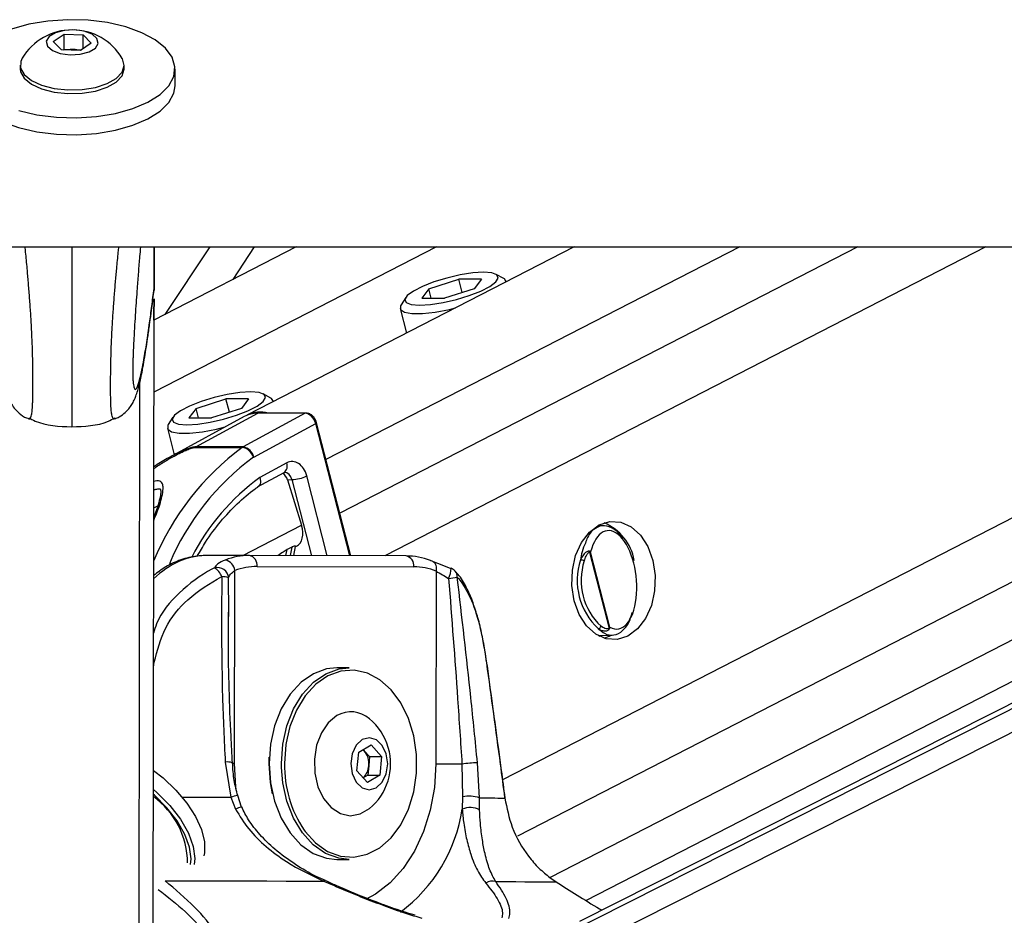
# Model space of a CAD drawing. Header units: millimetres. Extents: x 20 to 22981, y 40 to 19992.
# Tile 104 of 153: x 14946 to 15126, y 6490 to 6654. Entities that reach past the tile are written whole.
import ezdxf

# ---------------------------------------------------------------- set-up
doc = ezdxf.new("R2010")
doc.units = ezdxf.units.MM
doc.header["$LTSCALE"] = 2

msp = doc.modelspace()

# ---------------------------------------------------------------- linework, layer by layer
at = {"color": 7, "linetype": 'Continuous', "lineweight": 25}
for p, q in [((14952.63, 6650), (14954.61, 6651.36)), ((14954.6, 6648.62), (14954.61, 6651.36)), ((14954.61, 6651.36), (14958.06, 6651.22)), ((14958.06, 6651.22), (14959.54, 6649.73)), ((14958.06, 6648.7), (14958.06, 6651.22)), ((14954.11, 6648.51), (14952.63, 6650)), ((14959.54, 6649.73), (14957.57, 6648.37)), ((14957.57, 6648.37), (14954.11, 6648.51)), ((14954.42, 6648.49), (14954.6, 6648.62)), ((14954.6, 6648.62), (14956.33, 6648.55)), ((14956.33, 6648.55), (14957.75, 6648.49)), ((14946.58, 6645.71), (14946.58, 6645.05)), ((14965.58, 6645.02), (14965.58, 6645.69)), ((14974.88, 6641.93), (14974.88, 6645.01)), ((12417.93, 6612.47), (14957.83, 6612.47)), ((14957.83, 6612.47), (17497.73, 6612.47)), ((14997, 6612.47), (14971.02, 6599.12)), ((14971.03, 6604.55), (14971.04, 6612.47)), ((14971.03, 6604.55), (14971.04, 6612.47)), ((14971.04, 6612.47), (14971.03, 6604.55)), ((14971.03, 6606.78), (14971.04, 6612.47)), ((14971.03, 6604.88), (14971.04, 6612.47)), ((14971.03, 6606.38), (14971.04, 6612.47)), ((14981.24, 6612.47), (14973.03, 6600.15)), ((14985.46, 6606.54), (14989.41, 6612.47)), ((15047.8, 6612.47), (14988.01, 6581.74)), ((15292.99, 6612.47), (15048.79, 6489.2)), ((15049.94, 6493.07), (15282.26, 6612.47)), ((14971.03, 6604.87), (14971.03, 6606.38)), ((15021.25, 6604.83), (15026.7, 6606.57)), ((15030.85, 6606.57), (15026.7, 6606.57)), ((15027.33, 6604.13), (15026.7, 6606.57)), ((15030.85, 6606.57), (15029.55, 6604.83)), ((15034.92, 6606.7), (15033.52, 6607.47)), ((15035.4, 6606.09), (15035.37, 6606.2)), ((14971.03, 6604.87), (14970.96, 6604.24)), ((14971.03, 6604.88), (14971.03, 6604.87)), ((15021.25, 6604.83), (15019.95, 6603.1)), ((15021.69, 6603.1), (15021.25, 6604.83)), ((15029.55, 6604.83), (15024.1, 6603.1)), ((14970.86, 6480.13), (14971.03, 6602.96)), ((14971.03, 6602.97), (14971.02, 6600.12)), ((14971.02, 6599.12), (14971.03, 6602.96)), ((15017.01, 6603.23), (15016.16, 6601.88)), ((15019.95, 6603.1), (15024.1, 6603.1)), ((15016, 6601.22), (15017.16, 6596.72)), ((14971.02, 6600.12), (14971.02, 6600.01)), ((14971.02, 6599.12), (14971.02, 6600.12)), ((14978.71, 6582.98), (14984.17, 6584.71)), ((14988.32, 6584.71), (14984.17, 6584.71)), ((14984.8, 6582.27), (14984.17, 6584.71)), ((14988.32, 6584.71), (14987.02, 6582.98)), ((14992.39, 6584.84), (14990.99, 6585.61)), ((14978.71, 6582.98), (14977.41, 6581.24)), ((14979.16, 6581.24), (14978.71, 6582.98)), ((14987.02, 6582.98), (14981.56, 6581.24)), ((14992.87, 6584.24), (14992.84, 6584.34)), ((14974.48, 6581.37), (14973.63, 6580.02)), ((14987.51, 6581.47), (14973.89, 6574.07)), ((14977.41, 6581.24), (14981.56, 6581.24)), ((14978.65, 6575.94), (14989.98, 6582.08)), ((14998.66, 6582.08), (14987.33, 6575.94)), ((14998.66, 6582.08), (14989.98, 6582.08)), ((14998.82, 6582.12), (14990.13, 6582.12)), ((14973.47, 6579.36), (14974.72, 6574.51)), ((14989.25, 6574.07), (15000.57, 6580.2)), ((15006.97, 6556.04), (15000.72, 6580.35)), ((14978.47, 6575.83), (14987.15, 6575.83)), ((14987.33, 6575.94), (14978.65, 6575.94)), ((14995.27, 6573.01), (14990.36, 6570.35)), ((14989.96, 6568.62), (14994.8, 6571.25)), ((14995.41, 6569.93), (14996.22, 6569.96)), ((14995.41, 6569.93), (14997.99, 6561.61)), ((15053.29, 6561.54), (15052.17, 6561.56)), ((14996.23, 6557.62), (14995.35, 6557.17)), ((14996.55, 6556.07), (14996.88, 6557.74)), ((14996.88, 6557.69), (14997.03, 6557.77)), ((14988.46, 6556.09), (14980.67, 6556.09)), ((15017.09, 6556.01), (14988.46, 6556.09)), ((15050.61, 6556.73), (15054.19, 6542.79)), ((15054.34, 6542.98), (15050.8, 6556.76)), ((14989.87, 6554.09), (15018.5, 6554.01)), ((14985.75, 6518.1), (14985.8, 6553.34)), ((15022.57, 6553.24), (15022.52, 6518)), ((14984.69, 6544.94), (14984.69, 6545.71)), ((15052.17, 6541.48), (15054.73, 6541.55)), ((15052.39, 6541.36), (15052.65, 6541.5)), ((15006.68, 6535.55), (15004.42, 6535.55)), ((15007.01, 6527.55), (15006.97, 6527.55)), ((15008.42, 6520.17), (15010.69, 6521.49)), ((15010.69, 6521.49), (15012.62, 6519.37)), ((15008.09, 6516.74), (15008.42, 6520.17)), ((15009.45, 6520.43), (15009.23, 6520.64)), ((15009.25, 6520.65), (15009.45, 6520.43)), ((15009.45, 6520.43), (15010.42, 6519.37)), ((14984.04, 6518.33), (14985.06, 6511.92)), ((14992.05, 6518.09), (14992.07, 6519.22)), ((15010.42, 6519.37), (15010.26, 6517.65)), ((15010.42, 6519.37), (15012.62, 6519.37)), ((15012.62, 6519.37), (15012.3, 6515.94)), ((15027.29, 6518), (15027.4, 6511.99)), ((15030.47, 6511.8), (15030.12, 6518.21)), ((15010.03, 6514.62), (15008.09, 6516.74)), ((15010.26, 6517.65), (15010.09, 6515.94)), ((15010.09, 6515.94), (15009.27, 6515.46)), ((15012.3, 6515.94), (15010.03, 6514.62)), ((15010.09, 6515.94), (15012.3, 6515.94)), ((14985.06, 6511.92), (14985.93, 6509.73)), ((14986.27, 6512.22), (14986.27, 6512.22)), ((14987.03, 6510.13), (14986.32, 6512.24)), ((15027.4, 6511.99), (15027.35, 6509.73)), ((15030.52, 6509.61), (15030.47, 6511.8)), ((15006.97, 6508.55), (15007.01, 6508.55)), ((15004.42, 6500.55), (15006.68, 6500.55)), ((15043.37, 6497.24), (15044.5, 6496.46))]:
    msp.add_line(p, q, dxfattribs=at)
at = {"color": 8, "linetype": 'Continuous', "lineweight": 25}
for p, q in [((15022.67, 6612.47), (14971, 6585.92)), ((14971.03, 6604.55), (14971.04, 6612.47)), ((14971.03, 6604.55), (14971.04, 6612.47)), ((14971.03, 6604.55), (14971.04, 6612.47)), ((15078.04, 6612.47), (15002.45, 6573.62)), ((15099.65, 6612.47), (15004.97, 6563.81)), ((15123.03, 6612.47), (15013.2, 6556.02)), ((15224.11, 6612.47), (15034.71, 6515.13)), ((15246.95, 6612.47), (15037.43, 6504.79)), ((15267.55, 6612.47), (15043.39, 6497.27)), ((15044.93, 6481.98), (15303.43, 6612.47)), ((15045.58, 6486.62), (15294.9, 6612.47)), ((14970.82, 6446.52), (14971.03, 6602.96)), ((14971.02, 6600.12), (14971.03, 6602.97)), ((14971.02, 6599.12), (14971.03, 6602.96)), ((14971.02, 6599.71), (14971.02, 6600.12)), ((14971.02, 6599.73), (14971.02, 6599.71)), ((14971.02, 6599.12), (14971.02, 6599.71)), ((14968.24, 6441.7), (14968.43, 6587.81)), ((15006.78, 6556.04), (15000.57, 6580.2)), ((14996.22, 6569.96), (14999.79, 6556.06)), ((15002.68, 6556.05), (14998.94, 6570.64)), ((14970.97, 6564.79), (14971.72, 6565.16)), ((14987.25, 6556.09), (14997.99, 6561.61)), ((14996.23, 6557.62), (14995.92, 6556.07)), ((14995.13, 6556.07), (14995.35, 6557.17)), ((14984.69, 6545.71), (14984.66, 6552.01)), ((14971.07, 6536.59), (14970.94, 6536.61)), ((14970.94, 6535.67), (14971.07, 6536.59)), ((14994.32, 6517.37), (14994.31, 6518.09))]:
    msp.add_line(p, q, dxfattribs=at)
at = {"color": 7, "linetype": 'Continuous', "lineweight": 25, "flags": 128}
for points in [[(14946.3, 6637.38), (14949.62, 6636.61), (14953.18, 6636.17), (14956.86, 6636.06), (14960.51, 6636.3), (14963.99, 6636.88), (14967.17, 6637.77), (14969.92, 6638.94), (14972.13, 6640.34), (14973.73, 6641.93), (14974.66, 6643.63), (14974.86, 6645.39), (14974.35, 6647.13), (14973.13, 6648.79), (14971.26, 6650.31), (14968.81, 6651.63), (14965.86, 6652.69), (14962.54, 6653.46), (14958.98, 6653.9), (14955.3, 6654), (14951.65, 6653.76), (14948.17, 6653.18), (14944.99, 6652.29)], [(14955.7, 6647.6), (14957.54, 6647.7), (14959.16, 6648.13), (14960.31, 6648.82), (14960.82, 6649.67), (14960.61, 6650.55), (14959.71, 6651.33), (14958.26, 6651.88), (14956.48, 6652.12), (14954.64, 6652.03), (14953.02, 6651.6), (14951.86, 6650.91), (14951.35, 6650.06), (14951.56, 6649.18), (14952.46, 6648.4), (14953.91, 6647.85), (14955.7, 6647.6)], [(14946.94, 6646.95), (14946.69, 6646.39), (14946.65, 6645.15), (14947.32, 6643.96), (14948.63, 6642.89), (14950.5, 6642.04), (14952.78, 6641.45), (14955.3, 6641.18)], [(14955.3, 6641.18), (14957.88, 6641.24), (14960.33, 6641.64), (14962.47, 6642.34), (14964.13, 6643.28), (14965.19, 6644.41), (14965.58, 6645.63), (14965.26, 6646.85), (14965.22, 6646.93)], [(14946.58, 6645.05), (14946.65, 6644.49), (14947.32, 6643.29), (14948.63, 6642.23), (14950.49, 6641.37), (14952.77, 6640.78), (14955.3, 6640.51)], [(14955.3, 6640.51), (14957.88, 6640.58), (14960.33, 6640.97), (14962.47, 6641.67), (14964.13, 6642.61), (14965.19, 6643.74), (14965.58, 6644.96), (14965.58, 6645.02)], [(14937.81, 6639.86), (14939.02, 6638.2), (14940.89, 6636.68), (14943.35, 6635.36), (14946.29, 6634.3), (14949.61, 6633.53), (14953.18, 6633.09), (14956.86, 6632.99), (14960.51, 6633.23), (14963.99, 6633.81), (14967.16, 6634.7), (14969.91, 6635.87), (14972.13, 6637.27), (14973.73, 6638.85), (14974.65, 6640.56), (14974.88, 6641.93)], [(15031.25, 6607.84), (15029.26, 6607.72), (15026.96, 6607.36), (15024.53, 6606.8), (15022.17, 6606.08), (15020.07, 6605.26), (15018.41, 6604.41), (15017.31, 6603.59), (15016.87, 6602.87), (15017.12, 6602.31), (15018.04, 6601.95), (15019.55, 6601.83), (15021.54, 6601.95), (15023.84, 6602.31), (15026.27, 6602.87), (15028.63, 6603.59), (15030.73, 6604.41), (15032.39, 6605.26), (15033.49, 6606.08), (15033.93, 6606.8), (15033.68, 6607.36), (15032.76, 6607.72), (15031.25, 6607.84)], [(15035.39, 6606.09), (15035.04, 6606.62), (15034.92, 6606.7)], [(15016.16, 6601.88), (15016.08, 6601.74), (15016.07, 6601.06), (15016.78, 6600.57), (15018.14, 6600.32), (15020.07, 6600.32), (15022.41, 6600.57), (15025, 6601.06), (15026.11, 6601.32)], [(14988.71, 6585.98), (14986.72, 6585.86), (14984.42, 6585.5), (14981.99, 6584.94), (14979.64, 6584.22), (14977.54, 6583.4), (14975.87, 6582.55), (14974.78, 6581.73), (14974.33, 6581.01), (14974.58, 6580.45), (14975.5, 6580.09), (14977.02, 6579.97), (14979.01, 6580.09), (14981.31, 6580.45), (14983.74, 6581.01), (14986.1, 6581.73), (14988.19, 6582.55), (14989.86, 6583.4), (14990.96, 6584.22), (14991.4, 6584.94), (14991.15, 6585.5), (14990.23, 6585.86), (14988.71, 6585.98)], [(14992.86, 6584.23), (14992.51, 6584.77), (14992.39, 6584.84)], [(14990.13, 6582.12), (14990.06, 6582.11), (14989.98, 6582.08)], [(14973.63, 6580.02), (14973.55, 6579.88), (14973.54, 6579.2), (14974.24, 6578.72), (14975.61, 6578.46), (14977.53, 6578.46), (14979.88, 6578.72), (14982.46, 6579.2), (14984.04, 6579.58)], [(15057.59, 6541.37), (15055.64, 6540.76), (15053.65, 6540.89), (15051.75, 6541.74), (15050.07, 6543.25), (15048.72, 6545.33), (15047.81, 6547.84), (15047.37, 6550.59), (15047.46, 6553.4), (15048.06, 6556.09), (15049.14, 6558.47), (15050.61, 6560.37), (15052.37, 6561.67), (15054.32, 6562.28), (15056.31, 6562.16), (15058.21, 6561.31), (15059.89, 6559.79), (15061.24, 6557.71), (15062.16, 6555.21), (15062.59, 6552.46), (15062.5, 6549.64), (15061.9, 6546.95), (15060.83, 6544.58), (15059.36, 6542.67), (15057.59, 6541.37)], [(15021.53, 6555.17), (15021.8, 6555.13), (15022.04, 6555.02), (15022.25, 6554.84), (15022.42, 6554.6), (15022.54, 6554.31), (15022.6, 6553.98), (15022.61, 6553.61), (15022.57, 6553.24)], [(15025.18, 6553.71), (15025.27, 6553.77), (15025.29, 6553.77)], [(15053.29, 6540.99), (15054.2, 6541.37), (15054.5, 6541.54)], [(15031.83, 6536.48), (15031.82, 6536.46), (15031.8, 6536.42)], [(15004.42, 6535.55), (15002.57, 6535.36), (15000.14, 6534.48), (14997.89, 6532.92), (14995.91, 6530.76), (14994.28, 6528.08), (14993.06, 6524.98), (14992.3, 6521.61), (14992.05, 6518.09)], [(14994.31, 6518.09), (14994.57, 6521.61), (14995.32, 6524.98), (14996.54, 6528.08), (14998.17, 6530.76), (15000.16, 6532.92), (15002.41, 6534.48), (15004.83, 6535.36), (15006.68, 6535.55)], [(14998.45, 6505.91), (14998.62, 6505.68), (15000.55, 6503.56), (15002.74, 6502.03), (15005.11, 6501.16), (15007.55, 6500.97), (15009.97, 6501.49), (15012.27, 6502.69), (15014.35, 6504.51), (15016.12, 6506.89), (15017.53, 6509.73), (15018.5, 6512.9), (15018.99, 6516.29), (15019, 6519.75), (15018.51, 6523.14), (15017.55, 6526.32), (15016.15, 6529.17), (15014.38, 6531.56), (15012.31, 6533.39), (15010.02, 6534.6), (15007.6, 6535.13), (15005.16, 6534.96), (15002.79, 6534.1), (15000.59, 6532.58), (14998.65, 6530.47), (14997.05, 6527.85), (14995.86, 6524.83), (14995.33, 6522.7)], [(15004.45, 6526.84), (15002.87, 6525.54), (15001.6, 6523.68), (15000.72, 6521.41), (15000.32, 6518.89), (15000.4, 6516.31), (15000.98, 6513.85), (15002.01, 6511.71), (15003.4, 6510.04), (15005.07, 6508.96), (15006.87, 6508.55), (15008.69, 6508.86), (15010.38, 6509.84)], [(15009.08, 6522.45), (15007.99, 6521.42), (15007.26, 6519.88), (15007, 6518.07), (15007.25, 6516.25), (15007.98, 6514.7), (15009.07, 6513.67), (15010.35, 6513.3), (15011.64, 6513.66), (15012.73, 6514.68), (15013.46, 6516.22), (15013.72, 6518.04), (15013.47, 6519.86), (15012.74, 6521.4), (15011.65, 6522.44), (15010.37, 6522.8), (15009.08, 6522.45)], [(14992.05, 6518.09), (14992.29, 6514.56), (14993.04, 6511.18), (14994.25, 6508.08), (14995.88, 6505.39), (14997.85, 6503.22), (15000.1, 6501.65), (15002.52, 6500.76), (15004.42, 6500.55)], [(14992.7, 6512.52), (14992.29, 6514.64), (14992.05, 6518.09)], [(15022.52, 6518), (15023.01, 6518), (15023.57, 6518), (15024.16, 6518), (15024.79, 6518), (15025.44, 6518), (15026.08, 6518), (15026.7, 6518), (15027.29, 6518)], [(14970.91, 6516.82), (14972.68, 6515.45), (14975.02, 6513.24), (14977.03, 6510.86), (14978.62, 6508.41), (14979.72, 6506.01), (14980.28, 6503.77), (14980.25, 6501.79), (14980.13, 6501.24)], [(15006.68, 6500.55), (15004.79, 6500.76), (15002.36, 6501.65), (15000.12, 6503.22), (14998.14, 6505.39), (14996.51, 6508.08), (14995.3, 6511.18), (14994.56, 6514.56), (14994.32, 6517.37)], [(14977.68, 6499.62), (14977.79, 6500.64), (14977.52, 6502.77), (14976.66, 6505.12), (14975.25, 6507.58), (14973.37, 6510.01), (14971.11, 6512.29), (14970.9, 6512.47)], [(14970.91, 6513.35), (14971.56, 6512.78), (14973.9, 6510.42), (14975.85, 6507.91), (14977.31, 6505.36), (14978.2, 6502.93), (14978.47, 6500.72), (14978.35, 6499.63)], [(15030.47, 6511.8), (15031.27, 6511.8), (15032.01, 6511.79), (15032.69, 6511.79), (15033.3, 6511.79), (15033.86, 6511.78), (15034.35, 6511.78), (15034.77, 6511.78), (15035.13, 6511.77)], [(15035.15, 6511.82), (15035.15, 6511.81), (15035.13, 6511.77)], [(14973.04, 6496.65), (14976.85, 6496.65), (14980.62, 6496.64), (14984.34, 6496.63), (14988.01, 6496.63), (14991.62, 6496.62), (14995.16, 6496.61), (14998.63, 6496.6), (15002.02, 6496.6)], [(15033.46, 6496.51), (15035.38, 6496.51), (15037.15, 6496.5), (15038.77, 6496.49), (15040.23, 6496.49), (15041.54, 6496.48), (15042.69, 6496.47), (15043.67, 6496.47), (15044.5, 6496.46)]]:
    msp.add_lwpolyline(points, dxfattribs=at)
at = {"color": 8, "linetype": 'Continuous', "lineweight": 25, "flags": 128}
for points in [[(14998.82, 6582.12), (14998.74, 6582.11), (14998.66, 6582.08)], [(15000.57, 6580.2), (15000.64, 6580.24), (15000.69, 6580.28), (15000.72, 6580.32), (15000.73, 6580.35), (15000.72, 6580.35)], [(14995.33, 6522.7), (14995.13, 6521.53), (14994.87, 6518.09)], [(14985.75, 6518.1), (14985.33, 6518.1), (14985.23, 6518.1)], [(14986.05, 6513.37), (14986, 6513.82), (14985.75, 6518.1)], [(15022.52, 6518), (15022.27, 6513.72), (15021.51, 6509.56), (15020.29, 6505.63), (15018.62, 6502.04), (15016.56, 6498.89), (15014.16, 6496.26), (15011.49, 6494.22), (15009.82, 6493.32)], [(14976.18, 6511.94), (14976.39, 6511.94), (14978.59, 6511.94), (14980.77, 6511.93), (14982.92, 6511.93), (14985.06, 6511.92)]]:
    msp.add_lwpolyline(points, dxfattribs=at)
at = {"color": 7, "linetype": 'Continuous', "lineweight": 25}
for centre, radius, start, end in [((14956.08, 6641.51), 10.63, 30.6339, 149.2121), ((14956.07, 6642.51), 6.05, 87.5608, 99.7319), ((14956.14, 6643.01), 5.54, 75.0934, 88.0291), ((14989.92, 6577.01), 5.07, 89.2963, 118.3399), ((14990.44, 6576.86), 5.45, 74.7363, 116.4013), ((14979.54, 6574.29), 1.87, 118.5043, 124.8415), ((14988.22, 6574.29), 1.87, 118.5043, 124.8415), ((14986.76, 6573.33), 2.53, 16.158, 81.0941), ((14986.93, 6573.61), 2.36, 11.2291, 80.3685), ((14989.55, 6573.52), 0.625, 118.5043, 124.8415), ((14995.91, 6576.92), 6.97, 272.5001, 295.705), ((15049.74, 6553.59), 9.17, 10.1567, 67.2384), ((14988.45, 6543.73), 12.36, 89.9857, 111.0192), ((14988.1, 6554.34), 1.78, 351.8505, 78.5756), ((15016.74, 6554.27), 1.78, 351.8505, 78.5756), ((15017.03, 6543.63), 12.38, 68.6881, 89.7013), ((15049.94, 6556.78), 0.674, 355.2542, 7.5523), ((14982.61, 6551.83), 2.07, 5.1199, 104.7112), ((14980.59, 6551.24), 2.98, 19.4265, 60.0376), ((14983.63, 6553.12), 2.18, 5.7207, 79.6482), ((14989.86, 6542.76), 11.33, 89.9857, 111.0192), ((15018.44, 6542.67), 11.35, 68.6881, 89.7013), ((15024.58, 6551.9), 2, 42.6622, 69.1582), ((15060.36, 6551.52), 12, 161.7039, 227.1174), ((15048.89, 6553.71), 1.58, 61.5475, 87.1861), ((15060.46, 6551.52), 11.4, 161.7039, 227.1174), ((14983.46, 6548.87), 3.36, 69.0052, 90.9364), ((15018.33, 6605.67), 54.17, 276.9114, 278.5979), ((15052.09, 6543.37), 0.652, 279.4895, 342.0394), ((15053.79, 6542.49), 0.507, 24.0611, 37.2238), ((15007.02, 6522.43), 5.1, 48.7896, 120.1962), ((15003.63, 6518.05), 10.63, 16.2024, 50.6107), ((15006.62, 6518.1), 3.66, 352.9607, 39.4442), ((15003.63, 6518.05), 10.63, 309.3893, 16.2024), ((15030.47, 6494.81), 23.4, 90.8419, 97.7958), ((15006.97, 6517.86), 3.29, 313.7084, 356.3779), ((14961.98, 6499.76), 15.19, 0.6052, 54.0222), ((15028.63, 6506.75), 5.38, 69.9456, 103.1645), ((15028.81, 6506.44), 3.61, 61.7708, 113.9553), ((15032.85, 6494.55), 2.05, 72.8063, 125.6823)]:
    msp.add_arc(centre, radius, start, end, dxfattribs=at)
at = {"color": 8, "linetype": 'Continuous', "lineweight": 25}
for centre, radius, start, end in [((15016.37, 6536.33), 49.13, 126.499, 157.5742), ((15016.89, 6536.36), 46.76, 126.3259, 157.0417), ((14993.87, 6572.44), 1.51, 308.3089, 22.2993), ((15015, 6536.64), 41.75, 126.1593, 152.6691), ((15021.04, 6553.78), 4.25, 333.7468, 359.8157), ((15024.91, 6552.24), 1.52, 355.3405, 41.2782), ((14984.45, 6515.61), 2.76, 71.2525, 98.4697), ((15015.96, 6517.67), 21.09, 178.8707, 213.8788), ((14989.56, 6496.28), 16.28, 101.6595, 106.0364), ((14987.86, 6506.13), 4.09, 101.882, 118.1755), ((14998.81, 6514.1), 28.87, 306.6902, 351.3032), ((15002.25, 6496.36), 0.331, 74.6347, 133.164)]:
    msp.add_arc(centre, radius, start, end, dxfattribs=at)
at = {"color": 7, "linetype": 'Continuous', "lineweight": 25}
for centre, major_axis, ratio, start_param, end_param in [((14999.15, 6580.2), (-0.93, 1.77), 0.663275, 4.378937, 5.949734), ((14996.28, 6569.27), (0, 4), 0.706963, 5.061447, 6.649386), ((14994.08, 6569.25), (-0.19, 1.99), 0.721843, 4.991588, 5.794231), ((14995.19, 6561.32), (-1.86, 3.54), 0.676908, 3.136326, 4.44782), ((15054.81, 6551.65), (-0.94, 8.98), 0.482038, 2.821326, 7.199535)]:
    msp.add_ellipse(centre, major_axis=major_axis, ratio=ratio, start_param=start_param, end_param=end_param, dxfattribs=at)
at = {"color": 8, "linetype": 'Continuous', "lineweight": 25}
for centre, major_axis, ratio, start_param, end_param in [((14994.86, 6569.27), (0.07, 2), 0.713577, 5.085447, 6.318118), ((14980.57, 6532.09), (0.12, 24), 0.707102, 0.001735, 0.60953)]:
    msp.add_ellipse(centre, major_axis=major_axis, ratio=ratio, start_param=start_param, end_param=end_param, dxfattribs=at)
for points, knots in [([(14948.14, 6581.08), (14948.18, 6581.07), (14948.27, 6581.03), (14948.41, 6581.13), (14948.54, 6581.37), (14948.64, 6581.71), (14948.73, 6582.23), (14948.8, 6582.84), (14948.85, 6583.71), (14948.88, 6584.54), (14948.9, 6585.55), (14948.9, 6586.73), (14948.91, 6588.06), (14948.9, 6589.61), (14948.88, 6591.26), (14948.84, 6592.81), (14948.79, 6594.64), (14948.72, 6596.3), (14948.63, 6598), (14948.56, 6599.34), (14948.44, 6601.19), (14948.28, 6603.43), (14948.07, 6606.03), (14947.84, 6608.74), (14947.64, 6610.9), (14947.5, 6612.16), (14947.47, 6612.47)], [0, 0, 0, 0, 0.038222, 0.090608, 0.13556, 0.180766, 0.207753, 0.262368, 0.290146, 0.321738, 0.353992, 0.381668, 0.414283, 0.448035, 0.482634, 0.518081, 0.54465, 0.598559, 0.625857, 0.658017, 0.690278, 0.755322, 0.821684, 0.888306, 0.972634, 1, 1, 1, 1]), ([(14956.04, 6612.47), (14956.04, 6611.72), (14956.03, 6610.21), (14956.03, 6607.86), (14956.03, 6605.44), (14956.02, 6602.92), (14956.02, 6600.72), (14956.02, 6598.89), (14956.02, 6597.27), (14956.01, 6595.36), (14956.01, 6593.54), (14956.01, 6591.68), (14956.01, 6590.19), (14956, 6588.55), (14956, 6587.15), (14956, 6585.71), (14956, 6584.42), (14956, 6583.02), (14956, 6581.9), (14955.99, 6581.03), (14955.99, 6580.46), (14955.99, 6580.04), (14955.99, 6579.76), (14955.99, 6579.6), (14955.99, 6579.56), (14955.99, 6579.61), (14955.99, 6579.62)], [0, 0, 0, 0, 0.058892, 0.118116, 0.176267, 0.234606, 0.293797, 0.323605, 0.353495, 0.397248, 0.441537, 0.46353, 0.508014, 0.530634, 0.563286, 0.596889, 0.629541, 0.663013, 0.723605, 0.760737, 0.803372, 0.846347, 0.890082, 0.933982, 0.992651, 1, 1, 1, 1]), ([(14963.85, 6581.06), (14963.81, 6581.05), (14963.71, 6581.01), (14963.58, 6581.11), (14963.45, 6581.35), (14963.33, 6581.77), (14963.24, 6582.35), (14963.18, 6583.03), (14963.15, 6583.69), (14963.12, 6584.53), (14963.1, 6585.53), (14963.1, 6586.71), (14963.1, 6588.04), (14963.11, 6589.59), (14963.14, 6591.24), (14963.18, 6592.79), (14963.24, 6594.62), (14963.31, 6596.28), (14963.4, 6597.98), (14963.48, 6599.32), (14963.6, 6601.16), (14963.77, 6603.41), (14963.98, 6606.01), (14964.23, 6608.72), (14964.43, 6610.88), (14964.57, 6612.15), (14964.6, 6612.47)], [0, 0, 0, 0, 0.038333, 0.090676, 0.13559, 0.180759, 0.234921, 0.262304, 0.29006, 0.321625, 0.353853, 0.381506, 0.414093, 0.447817, 0.482388, 0.517806, 0.544353, 0.598216, 0.625492, 0.657625, 0.68986, 0.75485, 0.821157, 0.887723, 0.971982, 1, 1, 1, 1]), ([(14967.2, 6587.93), (14967.21, 6587.81), (14967.24, 6587.42), (14967.31, 6587.05), (14967.39, 6586.72), (14967.52, 6586.44), (14967.71, 6586.41), (14967.95, 6586.79), (14968.2, 6587.47), (14968.49, 6588.5), (14968.82, 6589.95), (14969.23, 6592.12), (14969.7, 6594.96), (14970.18, 6598.28), (14970.63, 6601.59), (14970.89, 6603.78), (14971.03, 6604.88)], [0, 0, 0, 0, 0.012734, 0.039737, 0.066062, 0.092556, 0.159611, 0.227425, 0.292474, 0.357748, 0.449623, 0.541785, 0.67133, 0.801333, 0.900589, 1, 1, 1, 1]), ([(14970.98, 6571.98), (14971.6, 6572.4), (14972.8, 6573.21), (14974.47, 6574.15), (14975.8, 6574.84), (14976.8, 6575.3), (14977.51, 6575.59), (14978.03, 6575.76), (14978.3, 6575.82), (14978.43, 6575.82), (14978.47, 6575.83)], [0, 0, 0, 0, 0.267676, 0.51804, 0.684842, 0.796164, 0.901196, 0.944881, 0.979722, 1, 1, 1, 1]), ([(14978.65, 6575.94), (14978.59, 6575.93), (14978.42, 6575.93), (14978.09, 6575.87), (14977.49, 6575.71), (14976.68, 6575.41), (14975.57, 6574.92), (14974.65, 6574.49), (14974.08, 6574.16), (14973.94, 6574.08)], [0, 0, 0, 0, 0.0473256, 0.124965, 0.2149625, 0.414449, 0.6156706, 0.9100945, 1, 1, 1, 1]), ([(14970.97, 6562.49), (14971.2, 6563.04), (14971.96, 6564.85), (14972.52, 6566.83), (14972.76, 6568.53), (14972.57, 6569.32), (14972.13, 6569.67), (14971.6, 6569.77), (14971.17, 6569.68), (14970.98, 6569.64)], [0, 0, 0, 0, 0.15411, 0.509736, 0.690479, 0.815429, 0.888737, 0.950259, 1, 1, 1, 1]), ([(15049.85, 6558.37), (15049.62, 6557.87), (15049.22, 6556.98), (15049.04, 6555.8), (15048.97, 6555.28)], [0, 0, 0, 0, 0.563434, 1, 1, 1, 1]), ([(14982.08, 6553.82), (14981.93, 6553.75), (14979.61, 6552.59), (14975.69, 6549.59), (14971.94, 6545.33), (14971.11, 6542.46), (14970.94, 6541.89)], [0, 0, 0, 0, 0.032403, 0.482523, 0.896163, 1, 1, 1, 1]), ([(14971.79, 6495.08), (14973.52, 6493.73), (14977.11, 6490.93), (14981, 6486.55), (14982.94, 6482.86), (14983.22, 6480.1), (14982.59, 6477.96), (14980.55, 6475.9), (14977.67, 6474.73), (14975.79, 6474.29), (14975.46, 6474.21)], [0, 0, 0, 0, 0.190889, 0.397746, 0.578098, 0.666891, 0.758419, 0.867231, 0.976248, 1, 1, 1, 1])]:
    msp.add_open_spline(points, degree=3, knots=knots, dxfattribs=at)
at = {"color": 7, "linetype": 'Continuous', "lineweight": 25}
for points, knots in [([(14968.55, 6612.47), (14968.5, 6611.89), (14968.37, 6610.41), (14968.16, 6607.9), (14967.96, 6605.25), (14967.78, 6602.79), (14967.63, 6600.58), (14967.48, 6598.24), (14967.36, 6596.06), (14967.26, 6594.06), (14967.2, 6592.61), (14967.16, 6591.44), (14967.15, 6590.7), (14967.14, 6590.06), (14967.13, 6589.58), (14967.14, 6589.12), (14967.15, 6588.7), (14967.17, 6588.26), (14967.19, 6588.05), (14967.2, 6587.93)], [0, 0, 0, 0, 0.084257, 0.213881, 0.343883, 0.431762, 0.519895, 0.609232, 0.699317, 0.757758, 0.817167, 0.844463, 0.872291, 0.890436, 0.909196, 0.924621, 0.947497, 0.970934, 1, 1, 1, 1]), ([(14970.26, 6598.65), (14970.37, 6599.4), (14970.61, 6601.14), (14970.85, 6603.11), (14970.99, 6604.24)], [0, 0, 0, 0, 0.428989, 1, 1, 1, 1]), ([(14941.62, 6599.82), (14941.72, 6599.09), (14942.01, 6596.79), (14942.5, 6593.49), (14943.1, 6589.9), (14943.63, 6587.42), (14944.07, 6585.86), (14944.42, 6584.88), (14944.81, 6584.03), (14945.42, 6583.06), (14946.37, 6582.06), (14947.33, 6581.33), (14948.01, 6581.14), (14948.14, 6581.1)], [0, 0, 0, 0, 0.093372, 0.293786, 0.480966, 0.679982, 0.780333, 0.837503, 0.883801, 0.919111, 0.954307, 0.991015, 1, 1, 1, 1]), ([(14963.84, 6581.09), (14964.13, 6581.19), (14964.88, 6581.46), (14965.82, 6582.22), (14966.63, 6583.11), (14967.16, 6583.95), (14967.53, 6584.73), (14967.85, 6585.57), (14968.23, 6586.82), (14968.73, 6588.95), (14969.32, 6592.19), (14969.84, 6595.55), (14970.15, 6597.84), (14970.26, 6598.65)], [0, 0, 0, 0, 0.02086, 0.055013, 0.087865, 0.122431, 0.1628, 0.216879, 0.299257, 0.465299, 0.68197, 0.888082, 1, 1, 1, 1]), ([(14948.07, 6581.12), (14948.08, 6581.11), (14948.1, 6581.09), (14948.12, 6581.08), (14948.14, 6581.08)], [0, 0, 0, 0, 0.39695, 1, 1, 1, 1]), ([(14948.13, 6581.26), (14948.52, 6581.05), (14950.91, 6579.78), (14953.67, 6579.69), (14955.99, 6579.61)], [0, 0, 0, 0, 0.162063, 1, 1, 1, 1]), ([(14955.99, 6579.61), (14958.31, 6579.68), (14961.08, 6579.77), (14963.47, 6581.03), (14963.86, 6581.24)], [0, 0, 0, 0, 0.837937, 1, 1, 1, 1]), ([(14963.92, 6581.1), (14963.91, 6581.09), (14963.89, 6581.06), (14963.86, 6581.06), (14963.85, 6581.06)], [0, 0, 0, 0, 0.399429, 1, 1, 1, 1]), ([(15000.72, 6580.35), (15000.66, 6580.54), (15000.52, 6580.97), (15000.09, 6581.56), (14999.52, 6581.99), (14999.06, 6582.11), (14998.84, 6582.12), (14998.82, 6582.12)], [0, 0, 0, 0, 0.2042094, 0.4666385, 0.7394687, 0.971497, 1, 1, 1, 1]), ([(14973.94, 6574.08), (14973.77, 6573.99), (14972.74, 6573.46), (14971.78, 6572.83), (14970.99, 6572.3)], [0, 0, 0, 0, 0.1667137, 1, 1, 1, 1]), ([(14990.36, 6570.35), (14990.37, 6570.34), (14990.4, 6570.21), (14990.48, 6569.88), (14990.48, 6569.39), (14990.33, 6568.93), (14990.12, 6568.76), (14990.03, 6568.69)], [0, 0, 0, 0, 0.017994, 0.178031, 0.470045, 0.761743, 1, 1, 1, 1]), ([(14994.8, 6571.25), (14994.83, 6571.26), (14994.86, 6571.28), (14994.87, 6571.27), (14994.87, 6571.27)], [0, 0, 0, 0, 0.575979, 1, 1, 1, 1]), ([(14970.98, 6568.09), (14971.16, 6568.15), (14971.51, 6568.26), (14971.93, 6568.31), (14972.15, 6568.28), (14972.16, 6568.25), (14972.22, 6568.23), (14972.29, 6567.54), (14972.08, 6566.41), (14971.67, 6564.9), (14971.21, 6563.61), (14970.96, 6562.94)], [0, 0, 0, 0, 0.049453, 0.093408, 0.137338, 0.184036, 0.277404, 0.421771, 0.567809, 0.77468, 1, 1, 1, 1]), ([(14978.94, 6555.98), (14979.43, 6556.84), (14980.72, 6559.12), (14983.16, 6562.35), (14986.2, 6565.62), (14988.55, 6567.63), (14989.86, 6568.54), (14990.05, 6568.67)], [0, 0, 0, 0, 0.161217, 0.42645, 0.691779, 0.957438, 1, 1, 1, 1]), ([(15056.81, 6558.87), (15056.73, 6559.02), (15056.24, 6560), (15055.02, 6561.05), (15053.32, 6561.74), (15051.64, 6561.19), (15050.41, 6560), (15049.97, 6558.73), (15049.85, 6558.37)], [0, 0, 0, 0, 0.038107, 0.24431, 0.45807, 0.680573, 0.909394, 1, 1, 1, 1]), ([(14996.87, 6557.75), (14996.87, 6557.77), (14996.87, 6557.83), (14996.64, 6557.8), (14996.39, 6557.7), (14996.25, 6557.63), (14996.23, 6557.62)], [0, 0, 0, 0, 0.285498, 0.624472, 0.950397, 1, 1, 1, 1]), ([(14980.67, 6556.09), (14980.06, 6556.07), (14978.45, 6556.01), (14975.91, 6555.37), (14973.24, 6554.18), (14971.69, 6552.98), (14970.96, 6552.42)], [0, 0, 0, 0, 0.177135, 0.462082, 0.747632, 1, 1, 1, 1]), ([(14995.35, 6557.17), (14995.11, 6557.02), (14994.59, 6556.72), (14993.96, 6556.3), (14993.62, 6556.08)], [0, 0, 0, 0, 0.455329, 1, 1, 1, 1]), ([(15050.61, 6556.87), (15050.57, 6556.88), (15050.44, 6556.92), (15050.23, 6556.86), (15049.89, 6556.66), (15049.41, 6556.17), (15049.13, 6555.62), (15048.97, 6555.28)], [0, 0, 0, 0, 0.060695, 0.184545, 0.294065, 0.574644, 1, 1, 1, 1]), ([(15049.64, 6555.09), (15049.74, 6555.4), (15049.91, 6555.9), (15050.19, 6556.39), (15050.39, 6556.62), (15050.51, 6556.72), (15050.59, 6556.73), (15050.61, 6556.73)], [0, 0, 0, 0, 0.455671, 0.745011, 0.850638, 0.957061, 1, 1, 1, 1]), ([(15050.8, 6556.76), (15050.8, 6556.76), (15050.75, 6556.8), (15050.68, 6556.84), (15050.61, 6556.87)], [0, 0, 0, 0, 0.028617, 1, 1, 1, 1]), ([(15050.61, 6556.73), (15050.68, 6556.74), (15050.75, 6556.75), (15050.8, 6556.76), (15050.8, 6556.76)], [0, 0, 0, 0, 0.9713671, 1, 1, 1, 1]), ([(14984.02, 6555.27), (14983.52, 6555.04), (14982.59, 6554.61), (14982.24, 6554.07), (14982.08, 6553.82)], [0, 0, 0, 0, 0.538139, 1, 1, 1, 1]), ([(15025.18, 6553.71), (15024.56, 6553.96), (15023.21, 6554.5), (15022.12, 6554.93), (15021.53, 6555.17)], [0, 0, 0, 0, 0.461861, 1, 1, 1, 1]), ([(14971.07, 6536.59), (14971.63, 6538.74), (14972.76, 6543.06), (14977.26, 6548.64), (14981.25, 6550.97), (14983.4, 6552.23)], [0, 0, 0, 0, 0.313753, 0.62866, 1, 1, 1, 1]), ([(14983.4, 6552.23), (14983.37, 6544.91), (14983.31, 6533.62), (14983.85, 6522.31), (14984.04, 6518.33)], [0, 0, 0, 0, 0.648276, 1, 1, 1, 1]), ([(14984.66, 6552.01), (14984.75, 6552.24), (14984.93, 6552.72), (14985.5, 6553.12), (14985.8, 6553.34)], [0, 0, 0, 0, 0.469413, 1, 1, 1, 1]), ([(15022.57, 6553.24), (15022.94, 6553.02), (15023.63, 6552.62), (15024.46, 6552.13), (15024.85, 6551.9)], [0, 0, 0, 0, 0.530587, 1, 1, 1, 1]), ([(15029.81, 6545.95), (15029.6, 6546.64), (15029.06, 6548.36), (15027.93, 6550.67), (15026.89, 6552.41), (15026.14, 6553.1), (15026.02, 6553.22)], [0, 0, 0, 0, 0.225467, 0.570763, 0.930986, 1, 1, 1, 1]), ([(15030.12, 6518.21), (15029.73, 6522.19), (15028.63, 6533.49), (15027.29, 6544.79), (15026.43, 6552.12)], [0, 0, 0, 0, 0.351724, 1, 1, 1, 1]), ([(15026.43, 6552.12), (15026.5, 6552.04), (15027.48, 6550.98), (15029.05, 6548.28), (15030.74, 6542.93), (15031.44, 6538.59), (15031.8, 6536.42)], [0, 0, 0, 0, 0.025047, 0.371523, 0.686338, 1, 1, 1, 1]), ([(15024.85, 6551.9), (15025.42, 6544.58), (15026.3, 6533.28), (15027.03, 6521.97), (15027.29, 6518)], [0, 0, 0, 0, 0.648203, 1, 1, 1, 1]), ([(14985.35, 6518.22), (14985.26, 6519.83), (14984.87, 6527.21), (14984.57, 6536.38), (14984.65, 6543.92), (14984.66, 6545.71)], [0, 0, 0, 0, 0.176186, 0.80521, 1, 1, 1, 1]), ([(15031.81, 6536.47), (15031.71, 6537.24), (15031.44, 6539.16), (15030.87, 6542.06), (15030.32, 6544.47), (15029.91, 6545.67), (15029.81, 6545.95)], [0, 0, 0, 0, 0.223102, 0.550938, 0.892289, 1, 1, 1, 1]), ([(15052.19, 6542.72), (15052.58, 6542.4), (15053.52, 6541.63), (15055.11, 6541.39), (15056.73, 6542.27), (15057.9, 6543.79), (15058.27, 6545.23), (15058.39, 6545.68)], [0, 0, 0, 0, 0.163165, 0.397297, 0.64066, 0.889319, 1, 1, 1, 1]), ([(15054.19, 6542.79), (15054.17, 6542.77), (15054.12, 6542.72), (15053.92, 6542.66), (15053.47, 6542.71), (15053.03, 6542.93), (15052.74, 6543.14), (15052.71, 6543.16)], [0, 0, 0, 0, 0.045344, 0.125649, 0.375686, 0.92411, 1, 1, 1, 1]), ([(15054.34, 6542.98), (15054.34, 6542.98), (15054.31, 6542.92), (15054.25, 6542.85), (15054.19, 6542.79)], [0, 0, 0, 0, 0.028633, 1, 1, 1, 1]), ([(15054.25, 6542.69), (15054.29, 6542.79), (15054.33, 6542.88), (15054.34, 6542.98), (15054.34, 6542.98)], [0, 0, 0, 0, 0.9713832, 1, 1, 1, 1]), ([(15052.19, 6542.72), (15052.24, 6542.69), (15052.5, 6542.54), (15052.92, 6542.37), (15053.4, 6542.3), (15053.73, 6542.33), (15053.98, 6542.42), (15054.15, 6542.54), (15054.22, 6542.65), (15054.25, 6542.69)], [0, 0, 0, 0, 0.070103, 0.395135, 0.587131, 0.731052, 0.841657, 0.936351, 1, 1, 1, 1]), ([(15031.8, 6536.42), (15031.98, 6535.12), (15032.88, 6528.58), (15034, 6520.36), (15034.91, 6513.45), (15035.13, 6511.77)], [0, 0, 0, 0, 0.159188, 0.795943, 1, 1, 1, 1]), ([(15035.15, 6511.82), (15034.88, 6513.87), (15033.8, 6522.09), (15032.67, 6530.31), (15031.83, 6536.48)], [0, 0, 0, 0, 0.249839, 1, 1, 1, 1]), ([(14986.32, 6512.23), (14986.08, 6513.14), (14985.55, 6515.1), (14985.44, 6517.13), (14985.38, 6518.22)], [0, 0, 0, 0, 0.458156, 1, 1, 1, 1]), ([(15035.13, 6511.77), (15035.5, 6509.97), (15036.29, 6506.08), (15038.83, 6501.78), (15041.32, 6498.91), (15042.69, 6497.79), (15043.37, 6497.24)], [0, 0, 0, 0, 0.301539, 0.649276, 0.826766, 1, 1, 1, 1]), ([(14985.93, 6509.73), (14986.68, 6508.5), (14988.23, 6505.96), (14991.5, 6502.82), (14996.02, 6499.43), (14999.72, 6497.69), (15002.02, 6496.6)], [0, 0, 0, 0, 0.202402, 0.415938, 0.635024, 1, 1, 1, 1]), ([(15002.35, 6496.72), (15001.79, 6496.96), (14999.91, 6497.76), (14996.75, 6499.62), (14993.26, 6502.17), (14990.42, 6504.95), (14988.35, 6507.54), (14987.44, 6509.35), (14987.05, 6510.15)], [0, 0, 0, 0, 0.090492, 0.304932, 0.530843, 0.713042, 0.87407, 1, 1, 1, 1]), ([(15027.35, 6509.73), (15027.43, 6508.87), (15027.62, 6506.85), (15028.15, 6504.08), (15028.97, 6501.16), (15030.06, 6498.42), (15031.12, 6496.96), (15031.65, 6496.22)], [0, 0, 0, 0, 0.135243, 0.316731, 0.502899, 0.748887, 1, 1, 1, 1]), ([(15033.46, 6496.51), (15033.07, 6497.22), (15032.28, 6498.65), (15031.55, 6501.27), (15031, 6504.11), (15030.66, 6506.79), (15030.56, 6508.78), (15030.52, 6509.61)], [0, 0, 0, 0, 0.245373, 0.495297, 0.678097, 0.864612, 1, 1, 1, 1]), ([(14976, 6474), (14976.36, 6474.08), (14978.34, 6474.54), (14981.4, 6475.79), (14983.62, 6477.95), (14984.43, 6480.23), (14984.32, 6483.19), (14982.53, 6487.14), (14978.63, 6491.95), (14974.92, 6495.07), (14973.04, 6496.65)], [0, 0, 0, 0, 0.024025, 0.134638, 0.244509, 0.33263, 0.423982, 0.601094, 0.798253, 1, 1, 1, 1]), ([(15002.02, 6496.6), (15003.2, 6496.08), (15005.57, 6495.05), (15009.25, 6493.55), (15013.04, 6492.1), (15016.64, 6490.83), (15018.97, 6490.12), (15019.98, 6489.81)], [0, 0, 0, 0, 0.206298, 0.413382, 0.623939, 0.836399, 1, 1, 1, 1]), ([(15012.97, 6492.27), (15011.59, 6492.8), (15008.65, 6493.92), (15005.12, 6495.42), (15003, 6496.37), (15002.34, 6496.67)], [0, 0, 0, 0, 0.377827, 0.805706, 1, 1, 1, 1]), ([(15031.65, 6496.22), (15032.41, 6495.27), (15033.94, 6493.35), (15034.82, 6491.23), (15034.63, 6490.18), (15034.58, 6489.9)], [0, 0, 0, 0, 0.414625, 0.838122, 1, 1, 1, 1]), ([(15035.83, 6489.77), (15035.92, 6490.08), (15036.24, 6491.15), (15035.58, 6493.41), (15034.17, 6495.47), (15033.46, 6496.51)], [0, 0, 0, 0, 0.163716, 0.575625, 1, 1, 1, 1]), ([(15044.5, 6496.46), (15047.03, 6494.85), (15049.69, 6493.16), (15052.73, 6491.34), (15052.87, 6491.26)], [0, 0, 0, 0, 0.9541, 1, 1, 1, 1]), ([(15018.75, 6490.35), (15018.14, 6490.53), (15016.22, 6491.1), (15014.28, 6491.77), (15012.99, 6492.27), (15012.97, 6492.27)], [0, 0, 0, 0, 0.313524, 0.991782, 1, 1, 1, 1])]:
    msp.add_open_spline(points, degree=3, knots=knots, dxfattribs=at)

doc.saveas('drawing.dxf')
